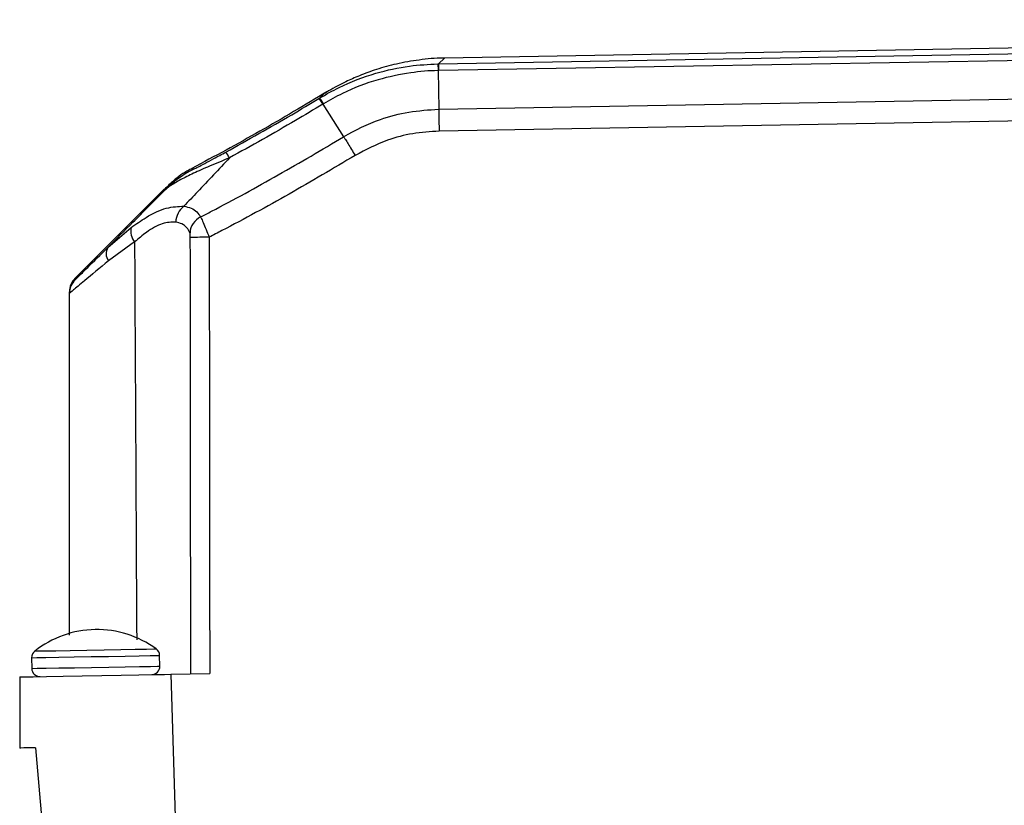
# Model space of a CAD drawing. Header units: millimetres. Extents: x 15 to 398, y 23 to 267.
# Tile 6 of 31: x 89 to 124, y 51 to 79. Entities that reach past the tile are written whole.
import ezdxf

# ---------------------------------------------------------------- set-up
doc = ezdxf.new("R2010")
doc.units = ezdxf.units.MM

msp = doc.modelspace()

# ---------------------------------------------------------------- linework, layer by layer
at = {"color": 7, "linetype": 'Continuous', "lineweight": 25}
for p, q in [((182.2349, 78.7859), (103.7823, 77.4165)), ((103.5583, 77.2105), (179.5123, 78.5363)), ((179.4885, 78.2917), (103.5626, 76.9664)), ((103.5405, 77.2102), (103.5583, 77.2105)), ((103.5405, 77.2102), (103.5474, 76.9661)), ((103.5626, 76.9664), (103.5474, 76.9661)), ((103.5474, 76.9661), (103.5714, 75.5887)), ((103.5714, 75.5887), (179.5126, 76.9142)), ((99.2969, 75.9741), (99.4345, 75.7703)), ((99.4973, 76.158), (99.517, 76.1767)), ((179.5775, 76.1323), (103.5853, 74.8059)), ((99.4345, 75.7703), (100.1776, 74.6085)), ((91.7603, 70.6529), (92.5898, 71.3631)), ((92.7144, 70.8515), (91.7849, 70.1793)), ((90.3907, 56.8097), (90.3907, 69.0194)), ((89.038, 56.0083), (89.0447, 55.6258)), ((93.616, 55.7056), (93.6094, 56.0881)), ((88.6131, 55.3226), (88.6131, 52.7822)), ((94.0076, 55.4168), (95.3958, 55.441)), ((94.0076, 55.4168), (94.2903, 46.4457))]:
    msp.add_line(p, q, dxfattribs=at)
at = {"color": 8, "linetype": 'Continuous', "lineweight": 25}
for p, q in [((103.7823, 77.4165), (103.5583, 77.2105)), ((99.3183, 75.9871), (99.4973, 76.158))]:
    msp.add_line(p, q, dxfattribs=at)
at = {"color": 7, "linetype": 'Continuous', "lineweight": 25, "flags": 128}
for points in [[(103.5583, 77.2105), (103.5584, 77.2038), (103.5587, 77.1902), (103.559, 77.1698), (103.5595, 77.1425), (103.5601, 77.1085), (103.5608, 77.0678), (103.5616, 77.0204), (103.5626, 76.9664)], [(93.7746, 72.7381), (92.1836, 71.1471), (90.57, 69.5335)], [(88.6131, 55.3226), (88.623, 55.3228), (88.774, 55.3254), (89.0977, 55.3311), (89.5722, 55.3393), (90.1655, 55.3497), (90.8377, 55.3614), (91.5434, 55.3738), (92.2351, 55.3858), (92.8662, 55.3968), (93.3941, 55.4061), (93.7833, 55.4129), (94.0076, 55.4168)], [(89.1789, 52.7921), (88.9363, 52.7879), (88.7583, 52.7848), (88.6496, 52.7829), (88.6131, 52.7822)], [(89.1789, 52.7921), (89.347, 50.8708), (89.5347, 48.725), (89.7411, 46.3663)]]:
    msp.add_lwpolyline(points, dxfattribs=at)
at = {"color": 8, "linetype": 'Continuous', "lineweight": 25, "flags": 128}
for points in [[(89.1511, 56.246), (89.2389, 56.2476), (89.4953, 56.252), (89.8995, 56.2591), (90.4188, 56.2682), (91.011, 56.2785), (91.6282, 56.2893), (92.2204, 56.2996), (92.7397, 56.3087), (93.1439, 56.3157), (93.4003, 56.3202), (93.4881, 56.3217)], [(89.038, 56.0083), (89.0593, 56.0087), (89.2273, 56.0116), (89.5507, 56.0173), (90.0056, 56.0252), (90.5583, 56.0349), (91.1677, 56.0455), (91.7887, 56.0563), (92.3753, 56.0666), (92.8838, 56.0755), (93.2766, 56.0823), (93.5246, 56.0866), (93.6094, 56.0881), (93.6094, 56.0881)], [(89.0447, 55.6258), (89.066, 55.6262), (89.234, 55.6291), (89.5574, 55.6348), (90.0123, 55.6427), (90.565, 55.6524), (91.1744, 55.663), (91.7954, 55.6739), (92.3819, 55.6841), (92.8905, 55.693), (93.2833, 55.6998), (93.5313, 55.7042), (93.616, 55.7056), (93.616, 55.7056)]]:
    msp.add_lwpolyline(points, dxfattribs=at)
at = {"color": 7, "linetype": 'Continuous', "lineweight": 25}
for centre, radius, start, end in [((98.221, 75.0611), 1.4359, 30.32276, 40.16008), ((94.1799, 72.8262), 2.1778, 28.07505, 34.53403), ((96.7731, 69.6928), 4.2334, 117.77847, 134.98458), ((94.9248, 71.5389), 0.7393, 127.53654, 178.49541), ((95.3648, 71.1375), 0.6728, 115.68664, 176.67765), ((93.1595, 71.2309), 0.5849, 166.93215, 220.43823), ((95.2505, 59.0002), 12.0186, 89.39342, 92.60663), ((92.1112, 70.4336), 0.4138, 147.99141, 217.93496), ((91.0681, 69.0194), 0.6773, 134.98491, 179.99983), ((91.0681, 69.0737), 0.6773, 135.46458, 180.00461), ((91.3696, 53.4208), 3.5922, 91, 128.14042), ((91.3696, 53.4208), 3.5922, 53.85958, 91), ((89.3337, 56.0135), 0.2957, 128.14042, 181), ((93.3137, 56.083), 0.2957, 1, 53.85958), ((89.3403, 55.631), 0.2957, 181, 271), ((93.3204, 55.7005), 0.2957, 271, 1)]:
    msp.add_arc(centre, radius, start, end, dxfattribs=at)
for points, knots in [([(103.7815, 77.4106), (103.7677, 77.411), (103.462, 77.4208), (102.8831, 77.3554), (102.0798, 77.2205), (101.3649, 77.0218), (100.7578, 76.7997), (100.2617, 76.5771), (99.8716, 76.3743), (99.6228, 76.2313), (99.5241, 76.169), (99.5, 76.1537)], [0, 0, 0, 0, 0.00814082, 0.18010174, 0.34278, 0.49329304, 0.62813569, 0.74715056, 0.85627129, 0.96485783, 1, 1, 1, 1]), ([(99.3183, 75.9871), (99.5478, 76.1175), (100.1852, 76.4797), (101.262, 76.8837), (102.4549, 77.1514), (103.2032, 77.1919), (103.5405, 77.2102)], [0, 0, 0, 0, 0.17805558, 0.49467208, 0.77224213, 1, 1, 1, 1]), ([(103.5474, 76.9661), (103.5474, 76.9661), (103.2212, 76.9661), (102.4971, 76.8998), (101.3425, 76.6551), (100.3, 76.2613), (99.6827, 75.9118), (99.4604, 75.786)], [0, 0, 0, 0, 0.0000095, 0.2276096, 0.5052902, 0.821911, 1, 1, 1, 1]), ([(99.5785, 76.2143), (98.7865, 75.7383), (97.2023, 74.7863), (95.5744, 73.9111), (94.7605, 73.4735)], [0, 0, 0, 0, 0.5000001, 1, 1, 1, 1]), ([(95.9739, 74.0608), (96.7604, 74.4989), (97.8772, 75.1209), (98.9728, 75.7793), (99.2969, 75.9741)], [0, 0, 0, 0, 0.7041959, 1, 1, 1, 1]), ([(99.2969, 75.9741), (99.2997, 75.9758), (99.3069, 75.9802), (99.3141, 75.9845), (99.3183, 75.9871)], [0, 0, 0, 0, 0.4021711, 1, 1, 1, 1]), ([(99.4345, 75.7703), (99.1094, 75.575), (98.0105, 74.9145), (96.8903, 74.2906), (96.1014, 73.8512)], [0, 0, 0, 0, 0.2958008, 1, 1, 1, 1]), ([(99.4604, 75.786), (99.4519, 75.7807), (99.4433, 75.7753), (99.4345, 75.7703), (99.4345, 75.7703)], [0, 0, 0, 0, 0.99867732, 1, 1, 1, 1]), ([(100.1776, 74.6085), (100.1776, 74.6085), (100.5924, 74.8543), (101.3513, 75.2135), (102.5069, 75.5202), (103.2145, 75.567), (103.5714, 75.5887), (103.5714, 75.5887)], [0, 0, 0, 0, 0.0000109, 0.4061118, 0.6994027, 0.9999885, 1, 1, 1, 1]), ([(103.5714, 75.5887), (103.5721, 75.5529), (103.5733, 75.4814), (103.5767, 75.2919), (103.5808, 75.0621), (103.5838, 74.8913), (103.5853, 74.8059)], [0, 0, 0, 0, 0.25, 0.5000008, 0.7500003, 1, 1, 1, 1]), ([(95.0732, 71.7438), (95.2029, 71.8113), (96.1332, 72.2953), (97.8488, 73.2264), (99.4013, 74.1478), (100.1776, 74.6085)], [0, 0, 0, 0, 0.0749136, 0.537421, 1, 1, 1, 1]), ([(100.1776, 74.6085), (100.1967, 74.5782), (100.235, 74.5176), (100.3348, 74.3558), (100.4551, 74.1592), (100.5438, 74.0129), (100.5882, 73.9398)], [0, 0, 0, 0, 0.25, 0.50000012, 0.74999964, 1, 1, 1, 1]), ([(103.5853, 74.8059), (103.2698, 74.7852), (102.6465, 74.7445), (101.6204, 74.4803), (100.9674, 74.1383), (100.5882, 73.9398)], [0, 0, 0, 0, 0.3005616, 0.5938193, 1, 1, 1, 1]), ([(96.1014, 73.8512), (95.8597, 73.7527), (95.3986, 73.565), (94.8105, 73.3018), (94.328, 73.061), (93.9717, 72.8508), (93.8418, 72.7396), (93.7804, 72.687)], [0, 0, 0, 0, 0.2159645, 0.41188, 0.5994135, 0.8106412, 1, 1, 1, 1]), ([(96.1014, 73.8512), (95.7183, 73.4455), (95.1686, 72.8634), (94.6357, 72.2968), (94.4743, 72.1251)], [0, 0, 0, 0, 0.6970122, 1, 1, 1, 1]), ([(94.8001, 73.4383), (94.8066, 73.4409), (94.8195, 73.4461), (94.9615, 73.5188), (95.218, 73.6534), (95.5669, 73.8393), (95.8287, 73.9818), (95.9739, 74.0608)], [0, 0, 0, 0, 0.1999298, 0.4003795, 0.5715131, 0.7621598, 1, 1, 1, 1]), ([(100.5882, 73.9398), (99.805, 73.4749), (98.2386, 72.5453), (96.4877, 71.595), (95.5287, 71.0966), (95.3777, 71.0181)], [0, 0, 0, 0, 0.4572819, 0.9145662, 1, 1, 1, 1]), ([(94.7972, 73.4812), (94.7497, 73.4596), (94.4988, 73.3456), (94.1512, 73.0942), (93.8868, 72.8344), (93.7815, 72.7311)], [0, 0, 0, 0, 0.12325554, 0.6510976, 1, 1, 1, 1]), ([(91.7603, 70.6529), (92.0563, 70.9512), (92.7193, 71.6191), (93.4023, 72.3065), (93.7804, 72.687)], [0, 0, 0, 0, 0.44643429, 1, 1, 1, 1]), ([(92.5898, 71.3631), (92.7676, 71.489), (93.1937, 71.7908), (93.873, 72.1089), (94.2738, 72.1197), (94.4743, 72.1251)], [0, 0, 0, 0, 0.2634083, 0.6314091, 1, 1, 1, 1]), ([(94.4743, 72.1251), (94.5654, 72.1068), (94.871, 72.0454), (94.9898, 71.8682), (95.0732, 71.7438)], [0, 0, 0, 0, 0.298109, 1, 1, 1, 1]), ([(95.0732, 71.7438), (95.0786, 71.7331), (95.1003, 71.6892), (95.1602, 71.5541), (95.2625, 71.3084), (95.3398, 71.1135), (95.3777, 71.0181)], [0, 0, 0, 0, 0.0954267, 0.3886038, 0.7006621, 1, 1, 1, 1]), ([(94.1857, 71.5583), (94.0322, 71.5569), (93.7224, 71.5541), (93.1834, 71.2488), (92.8545, 70.9702), (92.7144, 70.8515)], [0, 0, 0, 0, 0.3606559, 0.7276905, 1, 1, 1, 1]), ([(94.6932, 71.1765), (94.6232, 71.3009), (94.5239, 71.4778), (94.263, 71.5399), (94.1857, 71.5583)], [0, 0, 0, 0, 0.7035435, 1, 1, 1, 1]), ([(94.7039, 71.0064), (94.7037, 71.0289), (94.7033, 71.0734), (94.7005, 71.128), (94.6973, 71.1571), (94.6949, 71.1703), (94.6938, 71.1742), (94.6932, 71.1765)], [0, 0, 0, 0, 0.3282907, 0.6467903, 0.8630413, 0.9172803, 1, 1, 1, 1]), ([(94.7192, 55.4292), (94.7177, 57.7811), (94.7143, 62.9735), (94.7075, 68.1659), (94.7039, 71.0064)], [0, 0, 0, 0, 0.4529488, 1, 1, 1, 1]), ([(95.3777, 71.0181), (95.382, 68.1776), (95.3899, 62.9853), (95.394, 57.7929), (95.3958, 55.441)], [0, 0, 0, 0, 0.5470504, 1, 1, 1, 1]), ([(90.5893, 69.4985), (90.6145, 69.5219), (90.6648, 69.5686), (91.0707, 69.9685), (91.5043, 70.3989), (91.7603, 70.6529)], [0, 0, 0, 0, 0.2914952, 0.5817213, 1, 1, 1, 1]), ([(91.7849, 70.1793), (91.4787, 69.9234), (90.9548, 69.4858), (90.4793, 69.0904), (90.4205, 69.0432), (90.3907, 69.0194)], [0, 0, 0, 0, 0.4105239, 0.702353, 1, 1, 1, 1]), ([(90.3907, 69.0194), (90.3907, 69.0427), (90.3908, 69.075), (90.3908, 69.0687), (90.3908, 69.067)], [0, 0, 0, 0, 0.7210229, 1, 1, 1, 1])]:
    msp.add_open_spline(points, degree=3, knots=knots, dxfattribs=at)
at = {"color": 8, "linetype": 'Continuous', "lineweight": 25}
for points, knots in [([(94.7954, 73.4849), (94.7953, 73.4867), (94.7947, 73.4931), (94.7978, 73.4612), (94.8001, 73.4383)], [0, 0, 0, 0, 0.2817168, 1, 1, 1, 1]), ([(93.7804, 72.687), (93.7793, 72.7104), (93.7778, 72.7429), (93.7781, 72.7364), (93.7782, 72.7346)], [0, 0, 0, 0, 0.71829525, 1, 1, 1, 1]), ([(92.7144, 70.8515), (92.7255, 68.6953), (92.75, 63.9598), (92.7759, 59.2243), (92.7899, 56.6451)], [0, 0, 0, 0, 0.4553396, 1, 1, 1, 1]), ([(90.5892, 69.5459), (90.5891, 69.5477), (90.5891, 69.554), (90.5892, 69.5217), (90.5893, 69.4985)], [0, 0, 0, 0, 0.2837631, 1, 1, 1, 1])]:
    msp.add_open_spline(points, degree=3, knots=knots, dxfattribs=at)

doc.saveas('drawing.dxf')
